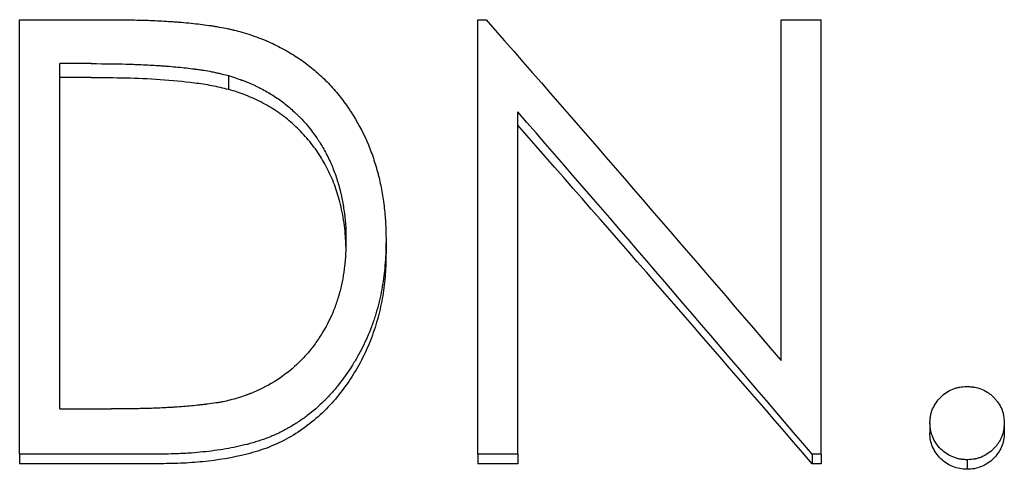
# Model space of a CAD drawing. Header units: millimetres. Extents: x 0 to 594, y 0 to 420.
# Tile 8 of 17: x 177.19 to 188.22, y 227.33 to 232.37. Entities that reach past the tile are written whole.
import ezdxf

# ---------------------------------------------------------------- set-up
doc = ezdxf.new("R2010")
doc.units = ezdxf.units.MM

msp = doc.modelspace()

# ---------------------------------------------------------------- linework, layer by layer
at = {"color": 7, "linetype": 'Continuous', "lineweight": 25}
for p, q in [((177.191, 227.505), (177.191, 232.372)), ((177.191, 232.372), (178.201, 232.372)), ((182.32, 227.505), (182.32, 232.372)), ((182.32, 232.372), (182.414, 232.372)), ((185.717, 228.554), (185.717, 232.372)), ((185.717, 232.372), (186.166, 232.372)), ((186.166, 227.505), (186.166, 232.372)), ((177.64, 228.011), (177.64, 231.88)), ((177.992, 231.88), (177.64, 231.88)), ((177.992, 231.725), (177.64, 231.725)), ((179.528, 231.745), (179.528, 231.592)), ((182.768, 227.505), (182.768, 231.34)), ((181.294, 229.896), (181.294, 229.762)), ((177.64, 228.011), (178.214, 228.011)), ((187.384, 227.853), (187.384, 227.742)), ((188.217, 227.853), (188.217, 227.742)), ((178.741, 227.505), (177.191, 227.505)), ((177.191, 227.505), (177.191, 227.398)), ((182.768, 227.505), (182.32, 227.505)), ((182.32, 227.505), (182.32, 227.398)), ((182.768, 227.505), (182.768, 227.398)), ((186.064, 227.505), (186.064, 227.398)), ((186.166, 227.505), (186.064, 227.505)), ((186.166, 227.505), (186.166, 227.398)), ((178.741, 227.398), (177.191, 227.398)), ((182.768, 227.398), (182.32, 227.398)), ((186.166, 227.398), (186.064, 227.398)), ((187.8, 227.442), (187.8, 227.335))]:
    msp.add_line(p, q, dxfattribs=at)
for points, knots in [([(178.201, 232.372), (178.287, 232.371), (178.364, 232.371), (178.464, 232.369), (178.495, 232.368), (178.538, 232.367), (178.552, 232.367), (178.571, 232.366), (178.578, 232.366), (178.587, 232.366), (178.59, 232.366), (178.594, 232.366), (178.596, 232.366), (178.599, 232.366), (178.6, 232.366), (178.674, 232.363), (178.743, 232.36), (178.843, 232.354), (178.876, 232.352), (178.924, 232.349), (178.94, 232.348), (178.963, 232.346), (178.971, 232.345), (178.983, 232.344), (178.987, 232.344), (178.994, 232.343), (178.997, 232.343), (179.077, 232.336), (179.147, 232.329), (179.247, 232.317), (179.279, 232.313), (179.325, 232.306), (179.341, 232.304), (179.363, 232.3), (179.37, 232.299), (179.381, 232.297), (179.385, 232.297), (179.392, 232.295), (179.395, 232.295), (179.435, 232.288), (179.469, 232.282), (179.518, 232.272), (179.534, 232.269), (179.558, 232.263), (179.566, 232.262), (179.577, 232.259), (179.581, 232.258), (179.588, 232.256), (179.593, 232.255), (179.643, 232.243), (179.707, 232.225), (179.788, 232.199)], [0, 0, 0, 0, 0.125, 0.125, 0.1875, 0.1875, 0.21875, 0.21875, 0.234375, 0.234375, 0.242188, 0.242188, 0.246094, 0.246094, 0.25, 0.25, 0.375, 0.375, 0.4375, 0.4375, 0.46875, 0.46875, 0.484375, 0.484375, 0.492188, 0.492188, 0.5, 0.5, 0.625, 0.625, 0.6875, 0.6875, 0.71875, 0.71875, 0.734375, 0.734375, 0.742188, 0.742188, 0.75, 0.75, 0.8125, 0.8125, 0.84375, 0.84375, 0.859375, 0.859375, 0.867188, 0.867188, 0.875, 0.875, 1, 1, 1, 1]), ([(179.788, 232.199), (179.827, 232.185), (179.861, 232.172), (179.905, 232.155), (179.918, 232.15), (179.936, 232.143), (179.942, 232.14), (179.95, 232.137), (179.953, 232.136), (179.958, 232.134), (179.959, 232.133), (180.017, 232.108), (180.073, 232.082), (180.189, 232.019), (180.244, 231.986), (180.348, 231.919), (180.397, 231.883), (180.465, 231.829), (180.488, 231.81), (180.534, 231.769), (180.558, 231.747), (180.629, 231.681), (180.672, 231.637), (180.749, 231.548), (180.787, 231.501), (180.841, 231.427), (180.859, 231.402), (180.886, 231.363), (180.894, 231.35), (180.911, 231.323), (180.92, 231.309), (180.993, 231.192), (181.049, 231.083), (181.119, 230.914), (181.14, 230.857), (181.168, 230.77), (181.177, 230.741), (181.19, 230.697), (181.194, 230.682), (181.2, 230.66), (181.202, 230.652), (181.206, 230.637), (181.208, 230.629), (181.224, 230.567), (181.236, 230.509), (181.252, 230.419), (181.257, 230.388), (181.266, 230.326), (181.27, 230.294), (181.278, 230.23), (181.281, 230.199), (181.285, 230.153), (181.286, 230.138), (181.287, 230.116), (181.288, 230.109), (181.288, 230.097), (181.289, 230.094), (181.289, 230.088), (181.289, 230.086), (181.289, 230.083), (181.289, 230.08), (181.291, 230.038), (181.293, 229.977), (181.294, 229.896)], [0, 0, 0, 0, 0.03125, 0.03125, 0.046875, 0.046875, 0.054688, 0.054688, 0.058594, 0.058594, 0.0625, 0.0625, 0.125, 0.125, 0.1875, 0.1875, 0.25, 0.25, 0.28125, 0.28125, 0.3125, 0.3125, 0.375, 0.375, 0.4375, 0.4375, 0.46875, 0.46875, 0.484375, 0.484375, 0.5, 0.5, 0.625, 0.625, 0.6875, 0.6875, 0.71875, 0.71875, 0.734375, 0.734375, 0.742188, 0.742188, 0.75, 0.75, 0.8125, 0.8125, 0.84375, 0.84375, 0.875, 0.875, 0.90625, 0.90625, 0.921875, 0.921875, 0.929688, 0.929688, 0.933594, 0.933594, 0.935547, 0.935547, 0.9375, 0.9375, 1, 1, 1, 1]), ([(177.992, 231.88), (178.154, 231.879), (178.283, 231.878), (178.38, 231.875), (178.383, 231.875), (178.387, 231.875), (178.389, 231.875), (178.396, 231.875), (178.4, 231.874), (178.413, 231.874), (178.421, 231.874), (178.446, 231.873), (178.463, 231.872), (178.513, 231.87), (178.545, 231.869), (178.642, 231.865), (178.704, 231.861), (178.772, 231.857), (178.782, 231.856), (178.799, 231.855), (178.807, 231.854), (178.832, 231.853), (178.849, 231.851), (178.899, 231.847), (178.931, 231.844), (179.027, 231.835), (179.089, 231.828), (179.153, 231.819), (179.159, 231.819), (179.168, 231.817), (179.172, 231.817), (179.185, 231.815), (179.194, 231.814), (179.22, 231.81), (179.236, 231.807), (179.284, 231.8), (179.313, 231.795), (179.347, 231.788), (179.353, 231.787), (179.366, 231.785), (179.372, 231.783), (179.393, 231.779), (179.408, 231.775), (179.455, 231.764), (179.49, 231.755), (179.528, 231.745)], [0, 0, 0, 0, 0.25, 0.25, 0.253906, 0.253906, 0.257812, 0.257812, 0.265625, 0.265625, 0.28125, 0.28125, 0.3125, 0.3125, 0.375, 0.375, 0.5, 0.5, 0.515625, 0.515625, 0.53125, 0.53125, 0.5625, 0.5625, 0.625, 0.625, 0.75, 0.75, 0.757812, 0.757812, 0.765625, 0.765625, 0.78125, 0.78125, 0.8125, 0.8125, 0.875, 0.875, 0.890625, 0.890625, 0.90625, 0.90625, 0.9375, 0.9375, 1, 1, 1, 1]), ([(177.992, 231.725), (178.121, 231.724), (178.379, 231.723), (178.765, 231.706), (179.086, 231.676), (179.341, 231.639), (179.466, 231.607), (179.528, 231.592)], [0, 0, 0, 0, 0.250023, 0.500042, 0.750019, 0.87502, 1, 1, 1, 1]), ([(179.528, 231.745), (179.594, 231.724), (179.644, 231.708), (179.678, 231.695), (179.682, 231.694), (179.688, 231.692), (179.691, 231.691), (179.701, 231.687), (179.707, 231.685), (179.725, 231.678), (179.737, 231.673), (179.773, 231.658), (179.796, 231.648), (179.831, 231.632), (179.844, 231.626), (179.868, 231.614), (179.88, 231.608), (179.915, 231.59), (179.938, 231.577), (180.005, 231.539), (180.048, 231.512), (180.129, 231.455), (180.169, 231.424), (180.228, 231.374), (180.247, 231.357), (180.276, 231.33), (180.286, 231.321), (180.304, 231.304), (180.313, 231.295), (180.391, 231.216), (180.456, 231.137), (180.521, 231.044), (180.524, 231.039), (180.531, 231.029), (180.534, 231.024), (180.544, 231.008), (180.551, 230.998), (180.571, 230.966), (180.583, 230.945), (180.621, 230.879), (180.644, 230.832), (180.672, 230.772), (180.677, 230.761), (180.687, 230.738), (180.692, 230.726), (180.706, 230.691), (180.715, 230.668), (180.741, 230.596), (180.756, 230.548), (180.773, 230.486), (180.776, 230.475), (180.782, 230.452), (180.784, 230.44), (180.793, 230.404), (180.798, 230.38), (180.812, 230.306), (180.821, 230.254), (180.834, 230.146), (180.839, 230.096), (180.842, 230.046), (180.842, 230.044), (180.842, 230.04), (180.842, 230.038), (180.842, 230.031), (180.842, 230.026), (180.843, 230.01), (180.843, 229.998), (180.844, 229.96), (180.845, 229.93), (180.845, 229.897)], [0, 0, 0, 0, 0.0625, 0.0625, 0.066406, 0.066406, 0.070312, 0.070312, 0.078125, 0.078125, 0.09375, 0.09375, 0.125, 0.125, 0.140625, 0.140625, 0.15625, 0.15625, 0.1875, 0.1875, 0.25, 0.25, 0.3125, 0.3125, 0.34375, 0.34375, 0.359375, 0.359375, 0.375, 0.375, 0.5, 0.5, 0.507812, 0.507812, 0.515625, 0.515625, 0.53125, 0.53125, 0.5625, 0.5625, 0.625, 0.625, 0.640625, 0.640625, 0.65625, 0.65625, 0.6875, 0.6875, 0.75, 0.75, 0.765625, 0.765625, 0.78125, 0.78125, 0.8125, 0.8125, 0.875, 0.875, 0.9375, 0.9375, 0.941406, 0.941406, 0.945312, 0.945312, 0.953125, 0.953125, 0.96875, 0.96875, 1, 1, 1, 1]), ([(180.844, 229.83), (180.843, 229.851), (180.843, 229.908), (180.835, 230.007), (180.82, 230.125), (180.798, 230.244), (180.764, 230.386), (180.709, 230.551), (180.625, 230.734), (180.519, 230.907), (180.394, 231.066), (180.25, 231.21), (180.118, 231.315), (180.004, 231.389), (179.914, 231.439), (179.821, 231.485), (179.729, 231.525), (179.631, 231.56), (179.565, 231.58), (179.528, 231.592)], [0, 0, 0, 0, 0.026074, 0.073121, 0.126962, 0.179085, 0.228445, 0.314546, 0.401269, 0.485588, 0.572828, 0.657691, 0.742727, 0.784489, 0.827318, 0.871366, 0.914112, 0.952353, 1, 1, 1, 1]), ([(181.294, 229.896), (181.293, 229.843), (181.292, 229.797), (181.29, 229.736), (181.289, 229.717), (181.287, 229.69), (181.287, 229.682), (181.286, 229.67), (181.286, 229.666), (181.285, 229.66), (181.285, 229.658), (181.285, 229.654), (181.285, 229.653), (181.281, 229.608), (181.277, 229.567), (181.27, 229.506), (181.268, 229.486), (181.262, 229.446), (181.259, 229.426), (181.25, 229.369), (181.243, 229.33), (181.23, 229.27), (181.225, 229.25), (181.218, 229.219), (181.215, 229.208), (181.21, 229.188), (181.207, 229.176), (181.194, 229.126), (181.183, 229.086), (181.164, 229.027), (181.158, 229.008), (181.148, 228.979), (181.144, 228.969), (181.137, 228.95), (181.134, 228.941), (181.115, 228.891), (181.099, 228.851), (181.066, 228.776), (181.05, 228.74), (181.014, 228.669), (180.995, 228.633), (180.954, 228.561), (180.933, 228.526), (180.863, 228.415), (180.814, 228.346), (180.736, 228.249), (180.71, 228.218), (180.669, 228.173), (180.656, 228.158), (180.635, 228.136), (180.628, 228.129), (180.614, 228.115), (180.608, 228.108), (180.539, 228.04), (180.476, 227.986), (180.38, 227.912), (180.346, 227.889), (180.276, 227.843), (180.239, 227.82), (180.167, 227.778), (180.13, 227.759), (180.073, 227.732), (180.054, 227.723), (180.025, 227.711), (180.016, 227.706), (179.996, 227.699), (179.986, 227.694), (179.941, 227.677), (179.903, 227.663), (179.843, 227.644), (179.823, 227.638), (179.791, 227.629), (179.781, 227.626), (179.765, 227.622), (179.759, 227.62), (179.749, 227.617), (179.743, 227.616), (179.661, 227.595), (179.581, 227.578), (179.457, 227.556), (179.415, 227.55), (179.33, 227.538), (179.286, 227.533), (179.2, 227.525), (179.158, 227.521), (179.095, 227.516), (179.074, 227.515), (179.043, 227.513), (179.033, 227.513), (179.018, 227.512), (179.013, 227.512), (179.005, 227.511), (179.003, 227.511), (178.997, 227.511), (178.994, 227.511), (178.936, 227.508), (178.852, 227.506), (178.741, 227.505)], [0, 0, 0, 0, 0.03125, 0.03125, 0.046875, 0.046875, 0.054688, 0.054688, 0.058594, 0.058594, 0.060547, 0.060547, 0.0625, 0.0625, 0.09375, 0.09375, 0.109375, 0.109375, 0.125, 0.125, 0.15625, 0.15625, 0.171875, 0.171875, 0.179688, 0.179688, 0.1875, 0.1875, 0.21875, 0.21875, 0.234375, 0.234375, 0.242188, 0.242188, 0.25, 0.25, 0.28125, 0.28125, 0.3125, 0.3125, 0.34375, 0.34375, 0.375, 0.375, 0.4375, 0.4375, 0.46875, 0.46875, 0.484375, 0.484375, 0.492188, 0.492188, 0.5, 0.5, 0.5625, 0.5625, 0.59375, 0.59375, 0.625, 0.625, 0.65625, 0.65625, 0.671875, 0.671875, 0.679688, 0.679688, 0.6875, 0.6875, 0.71875, 0.71875, 0.734375, 0.734375, 0.742188, 0.742188, 0.746094, 0.746094, 0.75, 0.75, 0.8125, 0.8125, 0.84375, 0.84375, 0.875, 0.875, 0.90625, 0.90625, 0.921875, 0.921875, 0.929688, 0.929688, 0.933594, 0.933594, 0.935547, 0.935547, 0.9375, 0.9375, 1, 1, 1, 1]), ([(180.845, 229.897), (180.844, 229.834), (180.843, 229.786), (180.841, 229.753), (180.841, 229.749), (180.841, 229.743), (180.841, 229.74), (180.84, 229.732), (180.84, 229.726), (180.839, 229.708), (180.838, 229.697), (180.835, 229.661), (180.832, 229.638), (180.824, 229.566), (180.817, 229.517), (180.8, 229.424), (180.79, 229.379), (180.776, 229.323), (180.772, 229.31), (180.765, 229.286), (180.762, 229.275), (180.752, 229.24), (180.744, 229.217), (180.729, 229.173), (180.721, 229.151), (180.709, 229.119), (180.705, 229.109), (180.695, 229.087), (180.69, 229.075), (180.646, 228.975), (180.601, 228.892), (180.537, 228.794), (180.523, 228.774), (180.495, 228.735), (180.481, 228.716), (180.437, 228.659), (180.406, 228.623), (180.306, 228.516), (180.235, 228.452), (180.082, 228.339), (180, 228.288), (179.901, 228.239), (179.891, 228.234), (179.87, 228.224), (179.859, 228.219), (179.826, 228.204), (179.803, 228.195), (179.777, 228.184), (179.776, 228.184), (179.772, 228.183), (179.77, 228.182), (179.764, 228.179), (179.759, 228.178), (179.745, 228.172), (179.735, 228.168), (179.7, 228.156), (179.674, 228.147), (179.643, 228.136)], [0, 0, 0, 0, 0.0625, 0.0625, 0.066406, 0.066406, 0.070312, 0.070312, 0.078125, 0.078125, 0.09375, 0.09375, 0.125, 0.125, 0.1875, 0.1875, 0.25, 0.25, 0.265625, 0.265625, 0.28125, 0.28125, 0.3125, 0.3125, 0.34375, 0.34375, 0.359375, 0.359375, 0.375, 0.375, 0.5, 0.5, 0.53125, 0.53125, 0.5625, 0.5625, 0.625, 0.625, 0.75, 0.75, 0.875, 0.875, 0.890625, 0.890625, 0.90625, 0.90625, 0.9375, 0.9375, 0.941406, 0.941406, 0.945312, 0.945312, 0.953125, 0.953125, 0.96875, 0.96875, 1, 1, 1, 1]), ([(181.294, 229.762), (181.292, 229.681), (181.289, 229.52), (181.26, 229.278), (181.209, 229.04), (181.134, 228.807), (181.036, 228.582), (180.872, 228.298), (180.667, 228.037), (180.415, 227.82), (180.206, 227.683), (179.979, 227.575), (179.659, 227.478), (179.327, 227.424), (178.992, 227.4), (178.825, 227.398), (178.741, 227.398)], [0, 0, 0, 0, 0.062534, 0.125065, 0.187589, 0.250103, 0.312621, 0.375142, 0.499957, 0.562459, 0.624963, 0.687449, 0.749957, 0.874919, 0.937458, 1, 1, 1, 1]), ([(187.384, 227.853), (187.385, 227.871), (187.386, 227.887), (187.388, 227.907), (187.388, 227.913), (187.39, 227.921), (187.39, 227.924), (187.391, 227.929), (187.391, 227.93), (187.394, 227.946), (187.397, 227.959), (187.404, 227.985), (187.409, 227.999), (187.435, 228.06), (187.465, 228.104), (187.526, 228.164), (187.547, 228.181), (187.592, 228.211), (187.615, 228.223), (187.653, 228.239), (187.666, 228.243), (187.686, 228.249), (187.692, 228.25), (187.702, 228.252), (187.706, 228.253), (187.711, 228.254), (187.712, 228.254), (187.716, 228.255), (187.718, 228.255), (187.737, 228.259), (187.764, 228.261), (187.8, 228.263)], [0, 0, 0, 0, 0.0625, 0.0625, 0.09375, 0.09375, 0.109375, 0.109375, 0.125, 0.125, 0.1875, 0.1875, 0.25, 0.25, 0.5, 0.5, 0.625, 0.625, 0.75, 0.75, 0.8125, 0.8125, 0.84375, 0.84375, 0.859375, 0.859375, 0.867188, 0.867188, 0.875, 0.875, 1, 1, 1, 1]), ([(187.8, 228.263), (187.819, 228.262), (187.835, 228.261), (187.855, 228.259), (187.861, 228.259), (187.87, 228.257), (187.872, 228.257), (187.876, 228.257), (187.877, 228.256), (187.88, 228.256), (187.88, 228.256), (187.909, 228.251), (187.936, 228.244), (187.985, 228.224), (188.009, 228.211), (188.043, 228.189), (188.054, 228.181), (188.075, 228.163), (188.086, 228.153), (188.105, 228.134), (188.114, 228.124), (188.131, 228.104), (188.139, 228.093), (188.164, 228.058), (188.177, 228.035), (188.193, 227.999), (188.197, 227.987), (188.202, 227.967), (188.204, 227.961), (188.206, 227.951), (188.207, 227.947), (188.208, 227.942), (188.208, 227.94), (188.209, 227.937), (188.209, 227.935), (188.212, 227.916), (188.215, 227.889), (188.217, 227.853)], [0, 0, 0, 0, 0.0625, 0.0625, 0.09375, 0.09375, 0.109375, 0.109375, 0.117188, 0.117188, 0.125, 0.125, 0.25, 0.25, 0.375, 0.375, 0.4375, 0.4375, 0.5, 0.5, 0.5625, 0.5625, 0.625, 0.625, 0.75, 0.75, 0.8125, 0.8125, 0.84375, 0.84375, 0.859375, 0.859375, 0.867188, 0.867188, 0.875, 0.875, 1, 1, 1, 1]), ([(179.643, 228.136), (179.572, 228.116), (179.514, 228.101), (179.464, 228.091), (179.456, 228.09), (179.443, 228.088), (179.437, 228.086), (179.416, 228.083), (179.402, 228.08), (179.357, 228.074), (179.326, 228.069), (179.287, 228.064), (179.284, 228.064), (179.277, 228.063), (179.274, 228.062), (179.263, 228.061), (179.255, 228.06), (179.234, 228.058), (179.219, 228.056), (179.175, 228.051), (179.146, 228.048), (179.056, 228.04), (178.995, 228.035), (178.926, 228.03), (178.919, 228.03), (178.905, 228.029), (178.898, 228.029), (178.877, 228.028), (178.863, 228.027), (178.819, 228.024), (178.79, 228.023), (178.7, 228.019), (178.638, 228.017), (178.572, 228.015), (178.571, 228.015), (178.569, 228.015), (178.567, 228.015), (178.563, 228.015), (178.56, 228.015), (178.552, 228.015), (178.546, 228.015), (178.528, 228.014), (178.516, 228.014), (178.477, 228.013), (178.45, 228.013), (178.36, 228.012), (178.291, 228.011), (178.214, 228.011)], [0, 0, 0, 0, 0.125, 0.125, 0.140625, 0.140625, 0.15625, 0.15625, 0.1875, 0.1875, 0.25, 0.25, 0.257812, 0.257812, 0.265625, 0.265625, 0.28125, 0.28125, 0.3125, 0.3125, 0.375, 0.375, 0.5, 0.5, 0.515625, 0.515625, 0.53125, 0.53125, 0.5625, 0.5625, 0.625, 0.625, 0.75, 0.75, 0.753906, 0.753906, 0.757812, 0.757812, 0.765625, 0.765625, 0.78125, 0.78125, 0.8125, 0.8125, 0.875, 0.875, 1, 1, 1, 1]), ([(187.8, 227.442), (187.782, 227.443), (187.766, 227.444), (187.746, 227.446), (187.74, 227.447), (187.731, 227.448), (187.729, 227.448), (187.724, 227.449), (187.722, 227.449), (187.706, 227.452), (187.693, 227.455), (187.667, 227.463), (187.654, 227.468), (187.59, 227.494), (187.546, 227.523), (187.486, 227.582), (187.469, 227.603), (187.438, 227.648), (187.426, 227.67), (187.41, 227.708), (187.405, 227.721), (187.399, 227.74), (187.397, 227.747), (187.395, 227.757), (187.394, 227.76), (187.393, 227.766), (187.392, 227.771), (187.389, 227.791), (187.386, 227.817), (187.384, 227.853)], [0, 0, 0, 0, 0.0625, 0.0625, 0.09375, 0.09375, 0.109375, 0.109375, 0.125, 0.125, 0.1875, 0.1875, 0.25, 0.25, 0.5, 0.5, 0.625, 0.625, 0.75, 0.75, 0.8125, 0.8125, 0.84375, 0.84375, 0.859375, 0.859375, 0.875, 0.875, 1, 1, 1, 1]), ([(188.217, 227.853), (188.216, 227.835), (188.215, 227.82), (188.213, 227.8), (188.212, 227.793), (188.211, 227.785), (188.211, 227.782), (188.21, 227.779), (188.21, 227.777), (188.21, 227.775), (188.21, 227.775), (188.207, 227.759), (188.204, 227.746), (188.196, 227.72), (188.192, 227.707), (188.182, 227.684), (188.176, 227.673), (188.163, 227.649), (188.155, 227.637), (188.139, 227.613), (188.13, 227.602), (188.113, 227.582), (188.105, 227.573), (188.056, 227.524), (188.012, 227.494), (187.947, 227.467), (187.934, 227.463), (187.915, 227.457), (187.908, 227.455), (187.898, 227.453), (187.895, 227.452), (187.889, 227.451), (187.884, 227.45), (187.864, 227.447), (187.837, 227.444), (187.8, 227.442)], [0, 0, 0, 0, 0.0625, 0.0625, 0.09375, 0.09375, 0.109375, 0.109375, 0.117188, 0.117188, 0.125, 0.125, 0.1875, 0.1875, 0.25, 0.25, 0.3125, 0.3125, 0.375, 0.375, 0.4375, 0.4375, 0.5, 0.5, 0.75, 0.75, 0.8125, 0.8125, 0.84375, 0.84375, 0.859375, 0.859375, 0.875, 0.875, 1, 1, 1, 1]), ([(187.8, 227.335), (187.773, 227.336), (187.719, 227.339), (187.614, 227.371), (187.499, 227.447), (187.42, 227.559), (187.388, 227.662), (187.385, 227.715), (187.384, 227.742)], [0, 0, 0, 0, 0.125389, 0.250611, 0.499906, 0.749392, 0.874605, 1, 1, 1, 1]), ([(188.217, 227.742), (188.215, 227.715), (188.212, 227.662), (188.19, 227.584), (188.148, 227.515), (188.08, 227.432), (187.987, 227.37), (187.882, 227.339), (187.828, 227.336), (187.8, 227.335)], [0, 0, 0, 0, 0.125271, 0.250317, 0.375434, 0.500605, 0.749674, 0.874746, 1, 1, 1, 1])]:
    msp.add_open_spline(points, degree=3, knots=knots, dxfattribs=at)
for points in [[(182.414, 232.372), (183.515, 231.116), (184.616, 229.841), (185.717, 228.554)], [(186.064, 227.505), (184.965, 228.797), (183.867, 230.077), (182.768, 231.34)], [(186.064, 227.398), (184.965, 228.676), (183.867, 229.941), (182.768, 231.191)]]:
    msp.add_open_spline(points, degree=3, dxfattribs=at)

doc.saveas('drawing.dxf')
